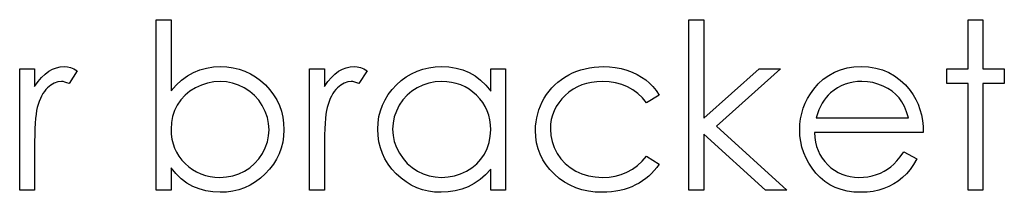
# Model space of a CAD drawing. Header units: inches. Extents: x 7.3 to 43.3, y -43.5 to -20.4.
# Tile 91 of 136: x 37.635 to 38.451, y -39.43 to -39.287. Entities that reach past the tile are written whole.
import ezdxf

# ---------------------------------------------------------------- set-up
doc = ezdxf.new("R2010")
doc.units = ezdxf.units.IN
doc.header["$LTSCALE"] = 0.5
doc.header["$MEASUREMENT"] = 0

msp = doc.modelspace()

# ---------------------------------------------------------------- linework, layer by layer
at = {"color": 7, "linetype": 'Continuous'}
for p, q in [((37.74785, -39.42823), (37.74786, -39.2869)), ((37.74786, -39.2869), (37.74786, -39.2869)), ((37.74786, -39.2869), (37.76022, -39.2869)), ((37.76022, -39.2869), (37.76022, -39.2869)), ((37.76022, -39.2869), (37.76022, -39.3458)), ((38.18951, -39.2869), (38.20187, -39.2869)), ((38.18951, -39.42823), (38.18951, -39.2869)), ((38.20187, -39.2869), (38.20187, -39.2869)), ((38.20187, -39.2869), (38.20187, -39.3686)), ((38.42093, -39.2869), (38.4333, -39.2869)), ((38.42093, -39.32753), (38.42093, -39.2869)), ((38.4333, -39.2869), (38.4333, -39.2869)), ((38.4333, -39.2869), (38.4333, -39.32753)), ((37.63479, -39.32753), (37.64716, -39.32753)), ((37.63479, -39.42823), (37.63479, -39.32753)), ((37.64716, -39.32753), (37.64716, -39.32753)), ((37.64716, -39.32753), (37.64716, -39.34235)), ((37.65583, -39.33195), (37.65886, -39.32968)), ((37.65886, -39.32968), (37.66198, -39.32797)), ((37.66198, -39.32797), (37.66518, -39.32673)), ((37.66518, -39.32673), (37.66841, -39.32601)), ((37.66841, -39.32601), (37.67173, -39.32576)), ((37.67173, -39.32576), (37.67173, -39.32576)), ((37.67173, -39.32576), (37.67429, -39.32598)), ((37.67429, -39.32598), (37.67694, -39.32662)), ((37.68249, -39.32921), (37.6757, -39.33992)), ((37.67694, -39.32662), (37.67968, -39.32769)), ((37.67968, -39.32769), (37.68249, -39.32921)), ((37.68249, -39.32921), (37.68249, -39.32921)), ((37.77378, -39.33357), (37.77877, -39.33076)), ((37.77877, -39.33076), (37.78404, -39.32858)), ((37.78404, -39.32858), (37.78954, -39.327)), ((37.78954, -39.327), (37.79531, -39.32607)), ((37.79531, -39.32607), (37.8013, -39.32576)), ((37.8013, -39.32576), (37.8013, -39.32576)), ((37.8013, -39.32576), (37.80662, -39.32601)), ((37.80662, -39.32601), (37.81179, -39.32673)), ((37.81179, -39.32673), (37.81673, -39.32792)), ((37.81673, -39.32792), (37.82147, -39.32957)), ((37.82147, -39.32957), (37.826, -39.33172)), ((37.87505, -39.32753), (37.88742, -39.32753)), ((37.87505, -39.42823), (37.87505, -39.32753)), ((37.88742, -39.32753), (37.88742, -39.32753)), ((37.88742, -39.32753), (37.88742, -39.34235)), ((37.89609, -39.33195), (37.89912, -39.32968)), ((37.89912, -39.32968), (37.90224, -39.32797)), ((37.90224, -39.32797), (37.90544, -39.32673)), ((37.90544, -39.32673), (37.90867, -39.32601)), ((37.90867, -39.32601), (37.91198, -39.32576)), ((37.91198, -39.32576), (37.91198, -39.32576)), ((37.91198, -39.32576), (37.91455, -39.32598)), ((37.91455, -39.32598), (37.9172, -39.32662)), ((37.92275, -39.32921), (37.91596, -39.33992)), ((37.9172, -39.32662), (37.91993, -39.32769)), ((37.91993, -39.32769), (37.92275, -39.32921)), ((37.92275, -39.32921), (37.92275, -39.32921)), ((37.95963, -39.3317), (37.96421, -39.32957)), ((37.96421, -39.32957), (37.96899, -39.32789)), ((37.96899, -39.32789), (37.97395, -39.3267)), ((37.97395, -39.3267), (37.97912, -39.32601)), ((37.97912, -39.32601), (37.98447, -39.32576)), ((37.98447, -39.32576), (37.98447, -39.32576)), ((37.98447, -39.32576), (37.99063, -39.32607)), ((37.99063, -39.32607), (37.99648, -39.32698)), ((37.99648, -39.32698), (38.00203, -39.32852)), ((38.00203, -39.32852), (38.00727, -39.33065)), ((38.00727, -39.33065), (38.01221, -39.33344)), ((38.02521, -39.34616), (38.02521, -39.32753)), ((38.02521, -39.32753), (38.02521, -39.32753)), ((38.02521, -39.32753), (38.03758, -39.32753)), ((38.03758, -39.32753), (38.03758, -39.42823)), ((38.08989, -39.33269), (38.09314, -39.33106)), ((38.09314, -39.33106), (38.09651, -39.32965)), ((38.09651, -39.32965), (38.09996, -39.32847)), ((38.09996, -39.32847), (38.10352, -39.3275)), ((38.10352, -39.3275), (38.10717, -39.32673)), ((38.10717, -39.32673), (38.11089, -39.3262)), ((38.11089, -39.3262), (38.11473, -39.32587)), ((38.11473, -39.32587), (38.11868, -39.32576)), ((38.11868, -39.32576), (38.11868, -39.32576)), ((38.11868, -39.32576), (38.12362, -39.32596)), ((38.12362, -39.32596), (38.1285, -39.32654)), ((38.1285, -39.32654), (38.13328, -39.32747)), ((38.13328, -39.32747), (38.13797, -39.32883)), ((38.13797, -39.32883), (38.14244, -39.33048)), ((38.14244, -39.33048), (38.14658, -39.33236)), ((38.20187, -39.3686), (38.2477, -39.32753)), ((38.26547, -39.32753), (38.21231, -39.37523)), ((38.2477, -39.32753), (38.2477, -39.32753)), ((38.2477, -39.32753), (38.26547, -39.32753)), ((38.26547, -39.32753), (38.26547, -39.32753)), ((38.30539, -39.3331), (38.31016, -39.33045)), ((38.31016, -39.33045), (38.31524, -39.32841)), ((38.31524, -39.32841), (38.32062, -39.32692)), ((38.32062, -39.32692), (38.32631, -39.32607)), ((38.32631, -39.32607), (38.33233, -39.32576)), ((38.33233, -39.32576), (38.33233, -39.32576)), ((38.33233, -39.32576), (38.33851, -39.32607)), ((38.33851, -39.32607), (38.34439, -39.327)), ((38.34439, -39.327), (38.34994, -39.32855)), ((38.34994, -39.32855), (38.35515, -39.3307)), ((38.35515, -39.3307), (38.36007, -39.33349)), ((38.40327, -39.3399), (38.40327, -39.32753)), ((38.40327, -39.32753), (38.40327, -39.32753)), ((38.40327, -39.32753), (38.42093, -39.32753)), ((38.42093, -39.32753), (38.42093, -39.32753)), ((38.4333, -39.32753), (38.4333, -39.32753)), ((38.4333, -39.32753), (38.45097, -39.32753)), ((38.45097, -39.32753), (38.45097, -39.32753)), ((38.45097, -39.32753), (38.45097, -39.3399)), ((37.64716, -39.34235), (37.64998, -39.33827)), ((37.64998, -39.33827), (37.65287, -39.33479)), ((37.65287, -39.33479), (37.65583, -39.33195)), ((37.6635, -39.33945), (37.66066, -39.34111)), ((37.66643, -39.33846), (37.6635, -39.33945)), ((37.66938, -39.33813), (37.66643, -39.33846)), ((37.67073, -39.33824), (37.66938, -39.33813)), ((37.66938, -39.33813), (37.66938, -39.33813)), ((37.67225, -39.33857), (37.67073, -39.33824)), ((37.67391, -39.33915), (37.67225, -39.33857)), ((37.6757, -39.33992), (37.67391, -39.33915)), ((37.7645, -39.34108), (37.769, -39.33702)), ((37.769, -39.33702), (37.77378, -39.33357)), ((37.79045, -39.33945), (37.78537, -39.34108)), ((37.79564, -39.33846), (37.79045, -39.33945)), ((37.80099, -39.33813), (37.79564, -39.33846)), ((37.80624, -39.33846), (37.80099, -39.33813)), ((37.80099, -39.33813), (37.80099, -39.33813)), ((37.81132, -39.33945), (37.80624, -39.33846)), ((37.81626, -39.34108), (37.81132, -39.33945)), ((37.826, -39.33172), (37.83036, -39.33435)), ((37.83036, -39.33435), (37.8345, -39.33744)), ((37.8345, -39.33744), (37.83845, -39.34103)), ((37.88742, -39.34235), (37.89023, -39.33827)), ((37.89023, -39.33827), (37.89313, -39.33479)), ((37.89313, -39.33479), (37.89609, -39.33195)), ((37.90376, -39.33945), (37.90092, -39.34111)), ((37.90669, -39.33846), (37.90376, -39.33945)), ((37.90964, -39.33813), (37.90669, -39.33846)), ((37.91099, -39.33824), (37.90964, -39.33813)), ((37.90964, -39.33813), (37.90964, -39.33813)), ((37.91251, -39.33857), (37.91099, -39.33824)), ((37.91417, -39.33915), (37.91251, -39.33857)), ((37.91596, -39.33992), (37.91417, -39.33915)), ((37.9471, -39.34097), (37.95107, -39.33741)), ((37.95107, -39.33741), (37.95527, -39.33432)), ((37.95527, -39.33432), (37.95963, -39.3317)), ((37.97404, -39.33943), (37.96907, -39.34105)), ((37.97923, -39.33846), (37.97404, -39.33943)), ((37.98464, -39.33813), (37.97923, -39.33846)), ((37.98883, -39.33829), (37.98464, -39.33813)), ((37.99286, -39.33885), (37.98883, -39.33829)), ((37.99673, -39.33973), (37.99286, -39.33885)), ((38.01221, -39.33344), (38.01688, -39.33697)), ((38.01688, -39.33697), (38.02118, -39.34119)), ((38.0784, -39.34097), (38.081, -39.33865)), ((38.081, -39.33865), (38.08379, -39.3365)), ((38.08379, -39.3365), (38.08677, -39.33451)), ((38.08677, -39.33451), (38.08989, -39.33269)), ((38.10888, -39.33885), (38.10474, -39.33976)), ((38.11324, -39.33832), (38.10888, -39.33885)), ((38.11777, -39.33813), (38.11324, -39.33832)), ((38.12343, -39.3384), (38.11777, -39.33813)), ((38.11777, -39.33813), (38.11777, -39.33813)), ((38.12875, -39.33923), (38.12343, -39.3384)), ((38.1338, -39.34061), (38.12875, -39.33923)), ((38.14658, -39.33236), (38.15034, -39.33448)), ((38.15034, -39.33448), (38.15376, -39.33683)), ((38.15376, -39.33683), (38.15688, -39.33945)), ((38.15688, -39.33945), (38.15975, -39.34241)), ((38.2968, -39.34014), (38.30094, -39.33631)), ((38.30094, -39.33631), (38.30539, -39.3331)), ((38.32222, -39.33945), (38.31894, -39.34047)), ((38.32567, -39.33871), (38.32222, -39.33945)), ((38.32926, -39.33827), (38.32567, -39.33871)), ((38.33296, -39.33813), (38.32926, -39.33827)), ((38.33749, -39.33835), (38.33296, -39.33813)), ((38.33296, -39.33813), (38.33296, -39.33813)), ((38.3419, -39.33907), (38.33749, -39.33835)), ((38.34624, -39.34023), (38.3419, -39.33907)), ((38.36007, -39.33349), (38.36465, -39.33691)), ((38.36465, -39.33691), (38.36893, -39.34094)), ((37.64716, -39.34235), (37.64716, -39.34235)), ((37.65522, -39.34644), (37.65406, -39.3482)), ((37.65649, -39.34484), (37.65522, -39.34644)), ((37.65784, -39.34343), (37.65649, -39.34484)), ((37.66066, -39.34111), (37.65784, -39.34343)), ((37.6757, -39.33992), (37.6757, -39.33992)), ((37.76022, -39.3458), (37.7645, -39.34108)), ((37.76022, -39.3458), (37.76022, -39.3458)), ((37.77585, -39.34627), (37.77182, -39.34958)), ((37.78043, -39.3434), (37.77585, -39.34627)), ((37.78537, -39.34108), (37.78043, -39.3434)), ((37.821, -39.3434), (37.81626, -39.34108)), ((37.82545, -39.3463), (37.821, -39.3434)), ((37.82942, -39.34972), (37.82545, -39.3463)), ((37.83845, -39.34103), (37.84207, -39.34495)), ((37.84207, -39.34495), (37.84519, -39.34906)), ((37.88742, -39.34235), (37.88742, -39.34235)), ((37.89548, -39.34644), (37.89432, -39.3482)), ((37.89675, -39.34484), (37.89548, -39.34644)), ((37.8981, -39.34343), (37.89675, -39.34484)), ((37.90092, -39.34111), (37.8981, -39.34343)), ((37.91596, -39.33992), (37.91596, -39.33992)), ((37.94031, -39.34898), (37.94345, -39.34486)), ((37.94345, -39.34486), (37.9471, -39.34097)), ((37.95988, -39.34616), (37.95593, -39.34956)), ((37.96429, -39.34332), (37.95988, -39.34616)), ((37.96907, -39.34105), (37.96429, -39.34332)), ((38.00043, -39.341), (37.99673, -39.33973)), ((38.00393, -39.3426), (38.00043, -39.341)), ((38.0073, -39.34456), (38.00393, -39.3426)), ((38.01047, -39.34691), (38.0073, -39.34456)), ((38.01348, -39.34958), (38.01047, -39.34691)), ((38.02118, -39.34119), (38.02521, -39.34616)), ((38.02521, -39.34616), (38.02521, -39.34616)), ((38.07159, -39.34895), (38.07368, -39.34613)), ((38.07368, -39.34613), (38.07595, -39.34346)), ((38.07595, -39.34346), (38.0784, -39.34097)), ((38.09011, -39.34693), (38.08693, -39.34964)), ((38.09348, -39.34462), (38.09011, -39.34693)), ((38.09704, -39.34263), (38.09348, -39.34462)), ((38.10079, -39.341), (38.09704, -39.34263)), ((38.10474, -39.33976), (38.10079, -39.341)), ((38.13855, -39.34255), (38.1338, -39.34061)), ((38.14297, -39.34503), (38.13855, -39.34255)), ((38.14708, -39.34807), (38.14297, -39.34503)), ((38.15975, -39.34241), (38.1624, -39.34572)), ((38.1624, -39.34572), (38.16478, -39.34936)), ((38.29026, -39.34829), (38.29296, -39.34453)), ((38.29296, -39.34453), (38.2968, -39.34014)), ((38.29296, -39.34453), (38.29296, -39.34453)), ((38.30701, -39.34757), (38.30508, -39.34939)), ((38.3098, -39.34536), (38.30701, -39.34757)), ((38.30701, -39.34757), (38.30701, -39.34757)), ((38.3127, -39.34343), (38.3098, -39.34536)), ((38.31574, -39.34183), (38.3127, -39.34343)), ((38.31894, -39.34047), (38.31574, -39.34183)), ((38.35043, -39.34188), (38.34624, -39.34023)), ((38.35438, -39.3439), (38.35043, -39.34188)), ((38.35791, -39.34622), (38.35438, -39.3439)), ((38.36106, -39.34884), (38.35791, -39.34622)), ((38.36893, -39.34094), (38.37288, -39.34558)), ((38.37288, -39.34558), (38.37288, -39.34558)), ((38.37288, -39.34558), (38.37542, -39.3492)), ((38.42093, -39.3399), (38.40327, -39.3399)), ((38.40327, -39.3399), (38.40327, -39.3399)), ((38.42093, -39.42823), (38.42093, -39.3399)), ((38.42093, -39.3399), (38.42093, -39.3399)), ((38.45097, -39.3399), (38.4333, -39.3399)), ((38.4333, -39.3399), (38.4333, -39.3399)), ((38.4333, -39.3399), (38.4333, -39.42823)), ((38.45097, -39.3399), (38.45097, -39.3399)), ((37.651, -39.35464), (37.65014, -39.35715)), ((37.65193, -39.35232), (37.651, -39.35464)), ((37.65296, -39.35016), (37.65193, -39.35232)), ((37.65406, -39.3482), (37.65296, -39.35016)), ((37.76834, -39.35337), (37.76544, -39.35762)), ((37.77182, -39.34958), (37.76834, -39.35337)), ((37.8329, -39.35367), (37.82942, -39.34972)), ((37.83591, -39.35814), (37.8329, -39.35367)), ((37.84519, -39.34906), (37.84783, -39.35339)), ((37.84783, -39.35339), (37.85002, -39.35792)), ((37.89125, -39.35464), (37.8904, -39.35715)), ((37.89219, -39.35232), (37.89125, -39.35464)), ((37.89321, -39.35016), (37.89219, -39.35232)), ((37.89432, -39.3482), (37.89321, -39.35016)), ((37.93548, -39.35773), (37.93766, -39.35326)), ((37.93766, -39.35326), (37.94031, -39.34898)), ((37.95245, -39.35345), (37.94944, -39.35789)), ((37.95593, -39.34956), (37.95245, -39.35345)), ((38.01624, -39.35254), (38.01348, -39.34958)), ((38.01862, -39.35566), (38.01624, -39.35254)), ((38.02063, -39.35897), (38.01862, -39.35566)), ((38.06645, -39.35825), (38.06794, -39.35508)), ((38.06794, -39.35508), (38.06965, -39.35196)), ((38.06965, -39.35196), (38.07159, -39.34895)), ((38.08158, -39.35571), (38.07945, -39.35897)), ((38.08406, -39.35259), (38.08158, -39.35571)), ((38.08693, -39.34964), (38.08406, -39.35259)), ((38.15092, -39.35165), (38.14708, -39.34807)), ((38.15442, -39.35579), (38.15092, -39.35165)), ((38.16477, -39.34936), (38.15442, -39.35579)), ((38.15442, -39.35579), (38.15442, -39.35579)), ((38.2859, -39.35618), (38.28789, -39.35218)), ((38.28789, -39.35218), (38.29026, -39.34829)), ((38.3016, -39.35367), (38.30006, -39.35613)), ((38.30329, -39.35143), (38.3016, -39.35367)), ((38.30508, -39.34939), (38.30329, -39.35143)), ((38.36377, -39.35176), (38.36106, -39.34884)), ((38.36614, -39.35508), (38.36377, -39.35176)), ((38.36821, -39.35891), (38.36614, -39.35508)), ((38.37542, -39.3492), (38.3776, -39.35301)), ((38.3776, -39.35301), (38.37947, -39.35706)), ((37.64884, -39.36223), (37.6484, -39.36518)), ((37.64937, -39.35982), (37.64884, -39.36223)), ((37.65014, -39.35715), (37.64937, -39.35982)), ((37.64937, -39.35982), (37.64937, -39.35982)), ((37.76315, -39.36223), (37.76152, -39.36708)), ((37.76544, -39.35762), (37.76315, -39.36223)), ((37.83834, -39.36294), (37.83591, -39.35814)), ((37.84011, -39.36786), (37.83834, -39.36294)), ((37.85002, -39.35792), (37.8517, -39.36264)), ((37.8517, -39.36264), (37.85289, -39.36758)), ((37.8891, -39.36223), (37.88866, -39.36518)), ((37.88963, -39.35982), (37.8891, -39.36223)), ((37.8904, -39.35715), (37.88963, -39.35982)), ((37.88963, -39.35982), (37.88963, -39.35982)), ((37.93255, -39.36728), (37.93376, -39.36242)), ((37.93376, -39.36242), (37.93548, -39.35773)), ((37.94704, -39.36264), (37.94533, -39.36755)), ((37.94944, -39.35789), (37.94704, -39.36264)), ((38.02229, -39.36245), (38.02063, -39.35897)), ((38.02356, -39.36609), (38.02229, -39.36245)), ((38.06416, -39.36482), (38.06518, -39.36151)), ((38.06518, -39.36151), (38.06645, -39.35825)), ((38.07774, -39.36239), (38.07639, -39.36595)), ((38.07945, -39.35897), (38.07774, -39.36239)), ((38.283, -39.3646), (38.28427, -39.36032)), ((38.28427, -39.36032), (38.2859, -39.35618)), ((38.2973, -39.36173), (38.29611, -39.36482)), ((38.29862, -39.35883), (38.2973, -39.36173)), ((38.30006, -39.35613), (38.29862, -39.35883)), ((38.37001, -39.36328), (38.36821, -39.35891)), ((38.37147, -39.36816), (38.37001, -39.36328)), ((38.37947, -39.35706), (38.38099, -39.36132)), ((38.38099, -39.36132), (38.38221, -39.36579)), ((37.64802, -39.36869), (37.64771, -39.37274)), ((37.6484, -39.36518), (37.64802, -39.36869)), ((37.76152, -39.36708), (37.76055, -39.37225)), ((37.84113, -39.37291), (37.84011, -39.36786)), ((37.85289, -39.36758), (37.8536, -39.37272)), ((37.88827, -39.36869), (37.88797, -39.37274)), ((37.88866, -39.36518), (37.88827, -39.36869)), ((37.93183, -39.37236), (37.93255, -39.36728)), ((37.94533, -39.36755), (37.94428, -39.37258)), ((38.02447, -39.36993), (38.02356, -39.36609)), ((38.02502, -39.37393), (38.02447, -39.36993)), ((38.06242, -39.37514), (38.06278, -39.37164)), ((38.06278, -39.37164), (38.06333, -39.36819)), ((38.06333, -39.36819), (38.06416, -39.36482)), ((38.07545, -39.36968), (38.07487, -39.37357)), ((38.07639, -39.36595), (38.07545, -39.36968)), ((38.20187, -39.3686), (38.20187, -39.3686)), ((38.28156, -39.37352), (38.28209, -39.36899)), ((38.28209, -39.36899), (38.283, -39.3646)), ((38.29611, -39.36482), (38.29503, -39.36816)), ((38.29503, -39.36816), (38.29503, -39.36816)), ((38.29503, -39.36816), (38.37147, -39.36816)), ((38.38221, -39.36579), (38.38309, -39.37048)), ((38.38309, -39.37048), (38.38361, -39.37539)), ((37.64746, -39.37733), (37.6473, -39.38246)), ((37.64771, -39.37274), (37.64746, -39.37733)), ((37.76055, -39.37225), (37.76022, -39.37768)), ((37.76022, -39.37768), (37.76022, -39.37768)), ((37.76022, -39.37768), (37.76042, -39.38185)), ((37.84149, -39.37807), (37.84113, -39.37291)), ((37.84115, -39.38323), (37.84149, -39.37807)), ((37.84149, -39.37807), (37.84149, -39.37807)), ((37.8536, -39.37272), (37.85385, -39.37807)), ((37.85385, -39.37807), (37.8536, -39.38334)), ((37.85385, -39.37807), (37.85385, -39.37807)), ((37.88772, -39.37733), (37.88756, -39.38246)), ((37.88797, -39.37274), (37.88772, -39.37733)), ((37.93158, -39.3776), (37.93183, -39.37236)), ((37.93183, -39.38296), (37.93158, -39.3776)), ((37.93158, -39.3776), (37.93158, -39.3776)), ((37.94428, -39.37258), (37.94395, -39.37774)), ((37.94395, -39.37774), (37.94395, -39.37774)), ((37.94395, -39.37774), (37.94431, -39.38287)), ((38.02488, -39.38356), (38.02521, -39.3781)), ((38.02521, -39.3781), (38.02502, -39.37393)), ((38.02521, -39.3781), (38.02521, -39.3781)), ((38.06231, -39.37871), (38.06242, -39.37514)), ((38.06256, -39.38395), (38.06231, -39.37871)), ((38.06231, -39.37871), (38.06231, -39.37871)), ((38.07487, -39.37357), (38.07468, -39.3776)), ((38.07468, -39.3776), (38.07468, -39.3776)), ((38.07468, -39.3776), (38.07504, -39.38287)), ((38.21231, -39.37523), (38.21231, -39.37523)), ((38.21231, -39.37523), (38.27077, -39.42823)), ((38.28137, -39.37815), (38.28156, -39.37352)), ((38.28159, -39.38309), (38.28137, -39.37815)), ((38.28137, -39.37815), (38.28137, -39.37815)), ((38.38361, -39.37539), (38.38383, -39.38053)), ((37.64719, -39.38815), (37.64716, -39.39438)), ((37.6473, -39.38246), (37.64719, -39.38815)), ((37.76042, -39.38185), (37.76097, -39.38585)), ((37.76097, -39.38585), (37.76188, -39.38969)), ((37.83839, -39.39314), (37.84011, -39.38823)), ((37.84011, -39.38823), (37.84115, -39.38323)), ((37.85289, -39.38842), (37.85167, -39.39331)), ((37.8536, -39.38334), (37.85289, -39.38842)), ((37.88745, -39.38815), (37.88742, -39.39438)), ((37.88756, -39.38246), (37.88745, -39.38815)), ((37.93255, -39.38812), (37.93183, -39.38296)), ((37.93374, -39.39306), (37.93255, -39.38812)), ((37.94431, -39.38287), (37.94533, -39.3879)), ((37.94533, -39.3879), (37.94707, -39.39281)), ((38.02392, -39.38873), (38.02488, -39.38356)), ((38.06331, -39.389), (38.06256, -39.38395)), ((38.07504, -39.38287), (38.07609, -39.38798)), ((38.07609, -39.38798), (38.07785, -39.39295)), ((38.25302, -39.42823), (38.20187, -39.38182)), ((38.20187, -39.38182), (38.20187, -39.38182)), ((38.20187, -39.38182), (38.20187, -39.42823)), ((38.2822, -39.38792), (38.28159, -39.38309)), ((38.28325, -39.39259), (38.2822, -39.38792)), ((38.38383, -39.38053), (38.29374, -39.38053)), ((38.29374, -39.38053), (38.29374, -39.38053)), ((38.29374, -39.38053), (38.29399, -39.3845)), ((38.29399, -39.3845), (38.29454, -39.38831)), ((38.29454, -39.38831), (38.29542, -39.39193)), ((38.38383, -39.38053), (38.38383, -39.38053)), ((37.64716, -39.39438), (37.64716, -39.39438)), ((37.64716, -39.39438), (37.64716, -39.42823)), ((37.76188, -39.38969), (37.76315, -39.39334)), ((37.76315, -39.39334), (37.7648, -39.39681)), ((37.83597, -39.39789), (37.83839, -39.39314)), ((37.85167, -39.39331), (37.84996, -39.398)), ((37.88742, -39.39438), (37.88742, -39.39438)), ((37.88742, -39.39438), (37.88742, -39.42823)), ((37.93542, -39.39781), (37.93374, -39.39306)), ((37.94707, -39.39281), (37.9495, -39.39761)), ((38.01997, -39.39825), (38.02226, -39.39364)), ((38.02226, -39.39364), (38.02392, -39.38873)), ((38.06452, -39.39383), (38.06331, -39.389)), ((38.06626, -39.3985), (38.06452, -39.39383)), ((38.07785, -39.39295), (38.08031, -39.39775)), ((38.28474, -39.39714), (38.28325, -39.39259)), ((38.29542, -39.39193), (38.29664, -39.39535)), ((38.29664, -39.39535), (38.29813, -39.39858)), ((38.36473, -39.40048), (38.36755, -39.39643)), ((38.36755, -39.39643), (38.37853, -39.4022)), ((37.7648, -39.39681), (37.76682, -39.40013)), ((37.76682, -39.40013), (37.76919, -39.40324)), ((37.76919, -39.40324), (37.77193, -39.4062)), ((37.82951, -39.4062), (37.83298, -39.40231)), ((37.83298, -39.40231), (37.83597, -39.39789)), ((37.84778, -39.4025), (37.8451, -39.40678)), ((37.84996, -39.398), (37.84778, -39.4025)), ((37.9376, -39.40236), (37.93542, -39.39781)), ((37.94022, -39.40669), (37.9376, -39.40236)), ((37.9495, -39.39761), (37.95253, -39.40209)), ((37.95253, -39.40209), (37.95601, -39.40603)), ((38.01365, -39.40625), (38.01707, -39.40247)), ((38.01707, -39.40247), (38.01997, -39.39825)), ((38.06847, -39.40294), (38.06626, -39.3985)), ((38.07117, -39.40716), (38.06847, -39.40294)), ((38.08031, -39.39775), (38.0834, -39.4022)), ((38.0834, -39.4022), (38.08702, -39.40614)), ((38.14681, -39.40769), (38.15075, -39.4041)), ((38.15075, -39.4041), (38.15442, -39.39996)), ((38.15442, -39.39996), (38.15442, -39.39996)), ((38.15442, -39.39996), (38.16478, -39.40675)), ((38.28662, -39.40159), (38.28474, -39.39714)), ((38.28891, -39.40589), (38.28662, -39.40159)), ((38.29813, -39.39858), (38.29995, -39.40164)), ((38.29995, -39.40164), (38.3021, -39.40451)), ((38.3021, -39.40451), (38.30456, -39.40722)), ((38.35938, -39.40678), (38.362, -39.40391)), ((38.362, -39.40391), (38.36473, -39.40048)), ((38.37853, -39.4022), (38.37583, -39.40681)), ((38.37853, -39.4022), (38.37853, -39.4022)), ((37.76428, -39.41453), (37.76022, -39.40959)), ((37.76022, -39.40959), (37.76022, -39.40959)), ((37.76022, -39.40959), (37.76022, -39.42823)), ((37.77193, -39.4062), (37.77493, -39.40888)), ((37.77493, -39.40888), (37.77814, -39.41119)), ((37.77814, -39.41119), (37.78148, -39.41315)), ((37.81637, -39.4147), (37.82114, -39.41244)), ((37.82114, -39.41244), (37.82556, -39.40959)), ((37.82556, -39.40959), (37.82951, -39.4062)), ((37.84196, -39.41089), (37.83831, -39.41478)), ((37.8451, -39.40678), (37.84196, -39.41089)), ((37.94334, -39.41081), (37.94022, -39.40669)), ((37.94696, -39.41473), (37.94334, -39.41081)), ((37.95601, -39.40603), (37.95999, -39.40946)), ((37.95999, -39.40946), (37.96443, -39.41235)), ((37.96443, -39.41235), (37.96921, -39.41467)), ((38.00015, -39.4147), (38.00506, -39.41241)), ((38.00506, -39.41241), (38.00962, -39.40957)), ((38.00962, -39.40957), (38.01365, -39.40625)), ((38.02521, -39.41081), (38.02093, -39.41545)), ((38.02521, -39.42823), (38.02521, -39.41081)), ((38.02521, -39.41081), (38.02521, -39.41081)), ((38.07435, -39.41122), (38.07117, -39.40716)), ((38.07805, -39.41506), (38.07435, -39.41122)), ((38.08702, -39.40614), (38.09113, -39.40954)), ((38.09113, -39.40954), (38.09579, -39.41241)), ((38.09579, -39.41241), (38.10087, -39.4147)), ((38.13819, -39.41321), (38.14264, -39.41073)), ((38.14264, -39.41073), (38.14681, -39.40769)), ((38.16086, -39.41197), (38.15865, -39.41434)), ((38.1629, -39.40943), (38.16086, -39.41197)), ((38.16478, -39.40675), (38.1629, -39.40943)), ((38.16478, -39.40675), (38.16478, -39.40675)), ((38.29164, -39.41006), (38.28891, -39.40589)), ((38.29479, -39.41409), (38.29164, -39.41006)), ((38.30456, -39.40722), (38.30726, -39.40965)), ((38.30726, -39.40965), (38.31011, -39.41177)), ((38.31011, -39.41177), (38.31311, -39.41357)), ((38.34831, -39.41401), (38.35143, -39.41252)), ((38.35143, -39.41252), (38.35427, -39.41086)), ((38.35427, -39.41086), (38.35687, -39.40901)), ((38.35687, -39.40901), (38.35938, -39.40678)), ((38.37293, -39.41095), (38.36984, -39.41464)), ((38.37583, -39.40681), (38.37293, -39.41095)), ((37.76861, -39.41879), (37.76428, -39.41453)), ((37.77325, -39.42229), (37.76861, -39.41879)), ((37.78148, -39.41315), (37.78501, -39.41476)), ((37.78501, -39.41476), (37.78871, -39.41602)), ((37.78871, -39.41602), (37.79257, -39.41691)), ((37.79257, -39.41691), (37.7966, -39.41746)), ((37.7966, -39.41746), (37.8008, -39.41763)), ((37.8008, -39.41763), (37.80621, -39.41729)), ((37.80621, -39.41729), (37.8114, -39.41633)), ((37.8114, -39.41633), (37.81637, -39.4147)), ((37.83434, -39.41834), (37.83014, -39.42144)), ((37.83831, -39.41478), (37.83434, -39.41834)), ((37.95091, -39.41832), (37.94696, -39.41473)), ((37.95505, -39.42141), (37.95091, -39.41832)), ((37.96921, -39.41467), (37.97415, -39.4163)), ((37.97415, -39.4163), (37.97925, -39.41729)), ((37.97925, -39.41729), (37.98453, -39.41763)), ((37.98453, -39.41763), (37.98988, -39.41729)), ((37.98453, -39.41763), (37.98453, -39.41763)), ((37.98988, -39.41729), (37.9951, -39.41633)), ((37.9951, -39.41633), (38.00015, -39.4147)), ((38.01644, -39.41942), (38.01163, -39.42273)), ((38.02093, -39.41545), (38.01644, -39.41942)), ((38.0821, -39.41856), (38.07805, -39.41506)), ((38.08641, -39.4216), (38.0821, -39.41856)), ((38.10087, -39.4147), (38.10623, -39.41633)), ((38.10623, -39.41633), (38.11189, -39.41729)), ((38.11189, -39.41729), (38.11785, -39.41763)), ((38.11785, -39.41763), (38.12332, -39.41735)), ((38.11785, -39.41763), (38.11785, -39.41763)), ((38.12332, -39.41735), (38.12853, -39.41652)), ((38.12853, -39.41652), (38.13347, -39.41514)), ((38.13347, -39.41514), (38.13819, -39.41321)), ((38.15114, -39.42052), (38.14832, -39.42229)), ((38.15382, -39.41862), (38.15114, -39.42052)), ((38.1563, -39.41655), (38.15382, -39.41862)), ((38.15865, -39.41434), (38.1563, -39.41655)), ((38.29829, -39.41782), (38.29479, -39.41409)), ((38.30216, -39.42105), (38.29829, -39.41782)), ((38.30632, -39.42378), (38.30216, -39.42105)), ((38.31311, -39.41357), (38.31629, -39.41503)), ((38.31629, -39.41503), (38.3196, -39.41616)), ((38.3196, -39.41616), (38.32308, -39.41696)), ((38.32308, -39.41696), (38.3267, -39.41746)), ((38.3267, -39.41746), (38.33048, -39.41763)), ((38.33048, -39.41763), (38.33418, -39.41749)), ((38.33048, -39.41763), (38.33048, -39.41763)), ((38.33418, -39.41749), (38.33779, -39.41705)), ((38.33779, -39.41705), (38.34138, -39.4163)), ((38.34138, -39.4163), (38.34491, -39.41528)), ((38.34491, -39.41528), (38.34831, -39.41401)), ((38.36302, -39.42063), (38.35932, -39.42306)), ((38.36653, -39.41785), (38.36302, -39.42063)), ((38.36984, -39.41464), (38.36653, -39.41785)), ((37.64716, -39.42823), (37.63479, -39.42823)), ((37.63479, -39.42823), (37.63479, -39.42823)), ((37.64716, -39.42823), (37.64716, -39.42823)), ((37.76022, -39.42823), (37.74786, -39.42823)), ((37.76022, -39.42823), (37.76022, -39.42823)), ((37.77819, -39.42511), (37.77325, -39.42229)), ((37.78344, -39.42723), (37.77819, -39.42511)), ((37.78896, -39.42878), (37.78344, -39.42723)), ((37.79478, -39.42969), (37.78896, -39.42878)), ((37.81145, -39.42905), (37.80626, -39.42974)), ((37.81642, -39.42787), (37.81145, -39.42905)), ((37.8212, -39.42618), (37.81642, -39.42787)), ((37.82578, -39.42406), (37.8212, -39.42618)), ((37.83014, -39.42144), (37.82578, -39.42406)), ((37.88742, -39.42823), (37.87505, -39.42823)), ((37.87505, -39.42823), (37.87505, -39.42823)), ((37.88742, -39.42823), (37.88742, -39.42823)), ((37.95941, -39.42403), (37.95505, -39.42141)), ((37.96393, -39.42618), (37.95941, -39.42403)), ((37.96868, -39.42784), (37.96393, -39.42618)), ((37.97362, -39.42903), (37.96868, -39.42784)), ((37.97876, -39.42974), (37.97362, -39.42903)), ((37.99584, -39.42883), (37.99007, -39.42972)), ((38.00134, -39.4274), (37.99584, -39.42883)), ((38.00661, -39.42538), (38.00134, -39.4274)), ((38.01163, -39.42273), (38.00661, -39.42538)), ((38.03758, -39.42823), (38.02521, -39.42823)), ((38.02521, -39.42823), (38.02521, -39.42823)), ((38.03758, -39.42823), (38.03758, -39.42823)), ((38.09099, -39.42417), (38.08641, -39.4216)), ((38.09582, -39.42627), (38.09099, -39.42417)), ((38.1009, -39.42789), (38.09582, -39.42627)), ((38.10623, -39.42905), (38.1009, -39.42789)), ((38.1118, -39.42977), (38.10623, -39.42905)), ((38.12886, -39.42914), (38.12522, -39.42961)), ((38.13237, -39.42847), (38.12886, -39.42914)), ((38.13579, -39.42762), (38.13237, -39.42847)), ((38.13908, -39.42657), (38.13579, -39.42762)), ((38.14228, -39.42533), (38.13908, -39.42657)), ((38.14537, -39.42389), (38.14228, -39.42533)), ((38.14832, -39.42229), (38.14537, -39.42389)), ((38.20187, -39.42823), (38.18951, -39.42823)), ((38.18951, -39.42823), (38.18951, -39.42823)), ((38.20187, -39.42823), (38.20187, -39.42823)), ((38.27077, -39.42823), (38.25302, -39.42823)), ((38.25302, -39.42823), (38.25302, -39.42823)), ((38.27077, -39.42823), (38.27077, -39.42823)), ((38.3108, -39.42602), (38.30632, -39.42378)), ((38.31563, -39.42776), (38.3108, -39.42602)), ((38.32076, -39.429), (38.31563, -39.42776)), ((38.32623, -39.42974), (38.32076, -39.429)), ((38.34218, -39.42922), (38.33724, -39.4298)), ((38.34685, -39.42825), (38.34218, -39.42922)), ((38.35123, -39.4269), (38.34685, -39.42825)), ((38.35538, -39.42516), (38.35123, -39.4269)), ((38.35932, -39.42306), (38.35538, -39.42516)), ((38.4333, -39.42823), (38.42093, -39.42823)), ((38.42093, -39.42823), (38.42093, -39.42823)), ((38.4333, -39.42823), (38.4333, -39.42823)), ((37.80091, -39.42999), (37.79478, -39.42969)), ((37.80626, -39.42974), (37.80091, -39.42999)), ((37.80091, -39.42999), (37.80091, -39.42999)), ((37.98408, -39.42999), (37.97876, -39.42974)), ((37.99007, -39.42972), (37.98408, -39.42999)), ((37.98408, -39.42999), (37.98408, -39.42999)), ((38.11766, -39.42999), (38.1118, -39.42977)), ((38.12149, -39.42991), (38.11766, -39.42999)), ((38.11766, -39.42999), (38.11766, -39.42999)), ((38.12522, -39.42961), (38.12149, -39.42991)), ((38.33202, -39.42999), (38.32623, -39.42974)), ((38.33724, -39.4298), (38.33202, -39.42999)), ((38.33202, -39.42999), (38.33202, -39.42999))]:
    msp.add_line(p, q, dxfattribs=at)

doc.saveas('drawing.dxf')
